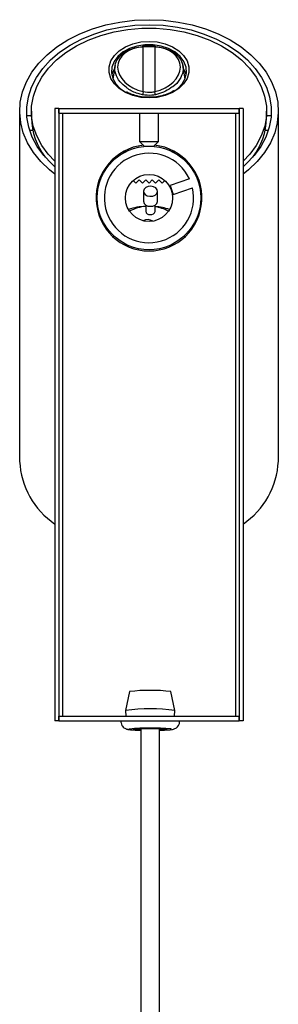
# Model space of a CAD drawing. Header units: millimetres. Extents: x 455 to 882, y -101 to 794.
# Tile 10 of 12: x 455 to 482, y 570 to 675. Entities that reach past the tile are written whole.
import ezdxf

# ---------------------------------------------------------------- set-up
doc = ezdxf.new("R2010")
doc.units = ezdxf.units.MM

msp = doc.modelspace()

# ---------------------------------------------------------------- linework, layer by layer
at = {"color": 7, "linetype": 'Continuous', "lineweight": 25}
for p, q in [((467.7694, 667.291), (467.7707, 672.0392)), ((468.9894, 672.039), (468.9881, 667.2908)), ((464.7817, 670.0613), (464.5367, 668.6613)), ((472.2221, 668.6613), (471.9771, 670.0615)), ((454.6294, 665.204), (454.6294, 628.0809)), ((455.8794, 664.7166), (455.3977, 664.7166)), ((455.8794, 665.204), (455.8794, 664.4969)), ((458.3794, 665.5117), (458.3794, 600.5117)), ((458.7794, 665.5117), (458.3794, 665.5117)), ((458.7794, 665.0117), (458.7794, 665.5117)), ((458.7794, 665.5117), (477.9794, 665.5117)), ((458.7794, 665.5117), (458.7794, 600.5117)), ((458.7794, 665.0117), (477.9794, 665.0117)), ((467.3794, 665.0117), (467.3794, 662.0117)), ((469.3794, 662.0117), (469.3794, 665.0117)), ((477.9794, 665.0117), (477.9794, 665.5117)), ((477.9794, 665.5117), (477.9794, 600.5117)), ((478.3794, 665.5117), (477.9794, 665.5117)), ((478.3794, 665.5117), (478.3794, 600.5117)), ((480.8794, 664.4969), (480.8794, 665.204)), ((481.3611, 664.7166), (480.8794, 664.7166)), ((482.1294, 628.0809), (482.1294, 665.204)), ((455.6869, 663.2166), (456.0112, 663.2166)), ((480.7476, 663.2166), (481.0719, 663.2166)), ((467.3794, 662.0117), (467.8794, 661.5117)), ((467.3794, 662.0117), (469.3794, 662.0117)), ((467.8794, 661.5117), (468.8794, 661.5117)), ((468.8794, 661.5117), (469.3794, 662.0117)), ((465.5802, 660.8907), (465.8407, 660.8907)), ((465.7072, 660.9614), (465.9815, 660.9614)), ((470.7773, 660.9614), (471.0516, 660.9614)), ((470.9181, 660.8907), (471.1786, 660.8907)), ((464.6294, 660.035), (464.6294, 660.2043)), ((472.1294, 660.2043), (472.1294, 660.035)), ((463.014, 657.2209), (462.895, 657.2614)), ((466.979, 657.5673), (466.6924, 657.8567)), ((466.979, 657.5673), (467.3291, 657.9208)), ((467.6792, 657.5673), (467.3291, 657.9208)), ((467.6792, 657.5673), (468.0293, 657.9208)), ((468.3794, 657.5673), (468.0293, 657.9208)), ((468.3794, 657.5673), (468.7295, 657.9208)), ((469.0796, 657.5673), (468.7295, 657.9208)), ((469.0796, 657.5673), (469.4297, 657.9208)), ((469.7798, 657.5673), (469.4297, 657.9208)), ((469.7798, 657.5673), (470.0664, 657.8567)), ((472.6728, 658.0438), (470.6225, 657.3263)), ((470.6225, 657.3263), (470.9528, 656.3825)), ((473.8638, 657.2614), (473.7448, 657.2209)), ((462.8865, 656.2908), (462.7634, 656.3293)), ((462.9442, 656.8536), (462.8239, 656.8933)), ((467.7778, 656.7156), (467.7778, 655.655)), ((469.2778, 655.655), (469.2778, 656.7156)), ((470.9528, 656.3825), (473.0031, 657.0999)), ((473.9349, 656.8933), (473.8146, 656.8536)), ((473.9954, 656.3293), (473.8723, 656.2908)), ((468.0278, 655.2597), (468.0278, 654.5943)), ((469.0278, 654.5943), (469.0278, 655.2597)), ((464.6294, 651.819), (464.6294, 651.9883)), ((472.1294, 651.9883), (472.1294, 651.819)), ((466.3215, 603.6281), (465.8964, 601.6305)), ((471.126, 601.6305), (470.7009, 603.6281)), ((458.7794, 600.5117), (458.7794, 601.0117)), ((458.7794, 601.0117), (477.9794, 601.0117)), ((465.8963, 601.629), (465.9287, 601.0117)), ((471.0937, 601.0117), (471.1261, 601.629)), ((477.9794, 600.5117), (477.9794, 601.0117)), ((458.7794, 600.5117), (458.3794, 600.5117)), ((458.7794, 600.5117), (477.9794, 600.5117)), ((465.3862, 600.5117), (465.3862, 600.4806)), ((471.6362, 600.4806), (471.6362, 600.5117)), ((478.3794, 600.5117), (477.9794, 600.5117))]:
    msp.add_line(p, q, dxfattribs=at)
at = {"color": 8, "linetype": 'Continuous', "lineweight": 25}
for p, q in [((459.1794, 665.0117), (459.1794, 601.0117)), ((477.5794, 665.0117), (477.5794, 601.0117))]:
    msp.add_line(p, q, dxfattribs=at)
at = {"color": 7, "linetype": 'Continuous', "lineweight": 25, "flags": 128}
for points in [[(458.3794, 658.5309), (457.7843, 659.007), (456.8629, 659.8921), (456.0887, 660.845), (455.4716, 661.8537), (455.0193, 662.9051), (454.7377, 663.9859), (454.6305, 665.0823), (454.6989, 666.1802), (454.9421, 667.2657), (455.3569, 668.3248), (455.9382, 669.344), (456.6784, 670.3104), (457.5681, 671.2115), (458.596, 672.0359), (459.7488, 672.7729), (461.012, 673.4133), (462.3692, 673.9488), (463.8032, 674.3725), (465.2958, 674.6791), (466.8277, 674.8646), (468.3794, 674.9268), (469.9311, 674.8646), (471.463, 674.6791), (472.9555, 674.3725), (474.3896, 673.9488), (475.7468, 673.4133), (477.01, 672.7729), (478.1628, 672.0359), (479.1907, 671.2115), (480.0804, 670.3104), (480.8206, 669.344), (481.4018, 668.3248), (481.8167, 667.2657), (482.0599, 666.1802), (482.1283, 665.0823), (482.0211, 663.9859), (481.7395, 662.9051), (481.2872, 661.8537), (480.6701, 660.845), (479.8959, 659.8921), (478.9745, 659.007), (478.3794, 658.5309)], [(458.3794, 659.3304), (458.0511, 659.6217), (457.2, 660.5125), (456.5018, 661.4676), (455.9661, 662.4737), (455.6001, 663.5172), (455.409, 664.5838), (455.3953, 665.6589), (455.5592, 666.7277), (455.8985, 667.7757), (456.4085, 668.7885), (457.0822, 669.7523), (457.9105, 670.6539), (458.882, 671.4809), (459.9833, 672.2221), (461.1996, 672.8673), (462.514, 673.4076), (463.9087, 673.8357), (465.3645, 674.1458), (466.8616, 674.3336), (468.3794, 674.3964), (469.8972, 674.3336), (471.3943, 674.1458), (472.8501, 673.8357), (474.2448, 673.4076), (475.5592, 672.8673), (476.7755, 672.2221), (477.8768, 671.4809), (478.8483, 670.6539), (479.6766, 669.7523), (480.3503, 668.7885), (480.8603, 667.7757), (481.1996, 666.7277), (481.3635, 665.6589), (481.3498, 664.5838), (481.1587, 663.5172), (480.7927, 662.4737), (480.257, 661.4676), (479.5588, 660.5125), (478.7077, 659.6217), (478.3794, 659.3304)], [(458.3794, 659.9007), (457.6696, 660.6461), (456.9712, 661.5913), (456.439, 662.589), (456.0805, 663.6248), (455.9011, 664.6836), (455.9033, 665.75), (456.087, 666.8084), (456.4497, 667.8435), (456.9861, 668.8401), (457.6883, 669.7839), (458.546, 670.6609), (459.547, 671.4586), (460.6764, 672.1652), (461.918, 672.7704), (463.2537, 673.2656), (464.6639, 673.6434), (466.1283, 673.8984), (467.6254, 674.0268), (469.1334, 674.0268), (470.6305, 673.8984), (472.0949, 673.6434), (473.5051, 673.2656), (474.8408, 672.7704), (476.0824, 672.1652), (477.2118, 671.4586), (478.2128, 670.6609), (479.0705, 669.7839), (479.7727, 668.8401), (480.3091, 667.8435), (480.6718, 666.8084), (480.8555, 665.75), (480.8577, 664.6836), (480.6783, 663.6248), (480.3198, 662.589), (479.7876, 661.5913), (479.0892, 660.6461), (478.3794, 659.9007)], [(468.3794, 666.6183), (467.4958, 666.6839), (466.6508, 666.8781), (465.8813, 667.1922), (465.221, 667.6126), (464.6988, 668.1209), (464.3374, 668.6948), (464.1527, 669.3093), (464.1527, 669.9376), (464.3374, 670.5521), (464.6988, 671.1261), (465.221, 671.6343), (465.8813, 672.0547), (466.6508, 672.3688), (467.4958, 672.563), (468.3794, 672.6287), (469.263, 672.563), (470.108, 672.3688), (470.8775, 672.0547), (471.5378, 671.6343), (472.06, 671.1261), (472.4214, 670.5521), (472.6061, 669.9376), (472.6061, 669.3093), (472.4214, 668.6948), (472.06, 668.1209), (471.5378, 667.6126), (470.8775, 667.1922), (470.108, 666.8781), (469.263, 666.6839), (468.3794, 666.6183)], [(471.0458, 667.3383), (471.428, 667.6156), (471.9134, 668.1218), (472.2336, 668.69), (472.3735, 669.2936), (472.3267, 669.9043), (472.0953, 670.4936), (471.6902, 671.034), (471.1302, 671.5001), (470.4416, 671.8702), (469.6566, 672.127), (468.8119, 672.2585), (467.9469, 672.2585), (467.1022, 672.127), (466.3172, 671.8702), (465.6286, 671.5001), (465.0686, 671.034), (464.6635, 670.4936), (464.4321, 669.9043), (464.3853, 669.2936), (464.5252, 668.69), (464.8453, 668.1218), (465.3307, 667.6156), (465.9587, 667.195), (465.9668, 667.1906)], [(467.6938, 672.0576), (467.701, 672.0831), (467.7096, 672.1012), (467.7192, 672.1113), (467.7286, 672.1131)], [(468.9894, 672.039), (468.999, 672.0686), (469.0093, 672.0912), (469.02, 672.1061), (469.0307, 672.1128), (469.041, 672.1111), (469.0505, 672.101), (469.0591, 672.083), (469.0663, 672.0575)], [(464.7362, 669.8012), (464.4755, 669.2499), (464.4209, 669.0401)], [(472.3379, 669.0401), (472.2833, 669.2499), (472.0226, 669.8012)], [(468.4833, 656.1862), (468.7732, 656.2145), (469.0258, 656.319), (469.2025, 656.484), (469.2765, 656.6841), (469.2366, 656.8891), (469.0887, 657.0677), (468.8555, 657.1927), (468.5724, 657.245), (468.2825, 657.2168), (468.0299, 657.1122), (467.8532, 656.9473), (467.7792, 656.7471), (467.8191, 656.5421), (467.967, 656.3636), (468.2002, 656.2386), (468.4833, 656.1862)], [(468.4833, 655.1256), (468.7732, 655.1538), (469.0258, 655.2584), (469.2025, 655.4233), (469.2765, 655.6235), (469.2778, 655.655)], [(468.4982, 654.2414), (468.6914, 654.2602), (468.8598, 654.3299), (468.9776, 654.4399), (469.027, 654.5733), (469.0278, 654.5943)], [(466.0364, 651.0357), (465.9305, 651.0497), (465.658, 651.0888)], [(471.1008, 651.0888), (470.8283, 651.0497), (470.7224, 651.0357)], [(466.9635, 599.587), (466.7478, 599.6117), (466.7046, 599.6384), (466.8383, 599.6644), (467.1358, 599.6872), (467.5679, 599.7045), (468.0923, 599.7147), (468.6577, 599.7168), (469.2088, 599.7104), (469.6916, 599.6964), (470.0589, 599.676), (470.2746, 599.6513), (470.3178, 599.6246), (470.1841, 599.5986), (469.8866, 599.5758), (469.5311, 599.5608)], [(467.4928, 599.5607), (467.3308, 599.5666), (466.9635, 599.587)]]:
    msp.add_lwpolyline(points, dxfattribs=at)
at = {"color": 8, "linetype": 'Continuous', "lineweight": 25, "flags": 128}
for points in [[(465.3862, 600.4805), (465.4353, 600.5066), (465.4565, 600.5117)], [(471.5659, 600.5117), (471.6298, 600.49), (471.6362, 600.4805)], [(466.3048, 599.6577), (466.2368, 599.6341), (466.3137, 599.6037), (466.5686, 599.5756)], [(466.5686, 599.5756), (466.9809, 599.5521), (467.4928, 599.5355)], [(469.5261, 599.5354), (469.9596, 599.5487), (470.3952, 599.5713), (470.6782, 599.5988), (470.7855, 599.6289), (470.7087, 599.6593), (470.7022, 599.6604)]]:
    msp.add_lwpolyline(points, dxfattribs=at)
at = {"color": 7, "linetype": 'Continuous', "lineweight": 25}
for radius in [5.5, 2.5]:
    msp.add_circle((468.3794, 656.0117), radius, dxfattribs=at)
at = {"color": 8, "linetype": 'Continuous', "lineweight": 25}
msp.add_arc((467.6744, 672.0334), 0.0964, 3.464591, 55.821384, dxfattribs=at)
at = {"color": 7, "linetype": 'Continuous', "lineweight": 25}
for centre, radius, start, end in [((471.3144, 666.2825), 3.6857, 164.120582, 169.333524), ((465.4268, 666.2796), 3.7021, 10.662225, 15.851957), ((462.7574, 664.5892), 6.8786, 180.768541, 218.122888), ((473.9446, 664.6093), 6.9357, 322.036481, 359.072091), ((468.3794, 656.0117), 5.625, 96.057559, 270), ((468.3794, 656.0117), 5.625, 270, 83.942441), ((468.3794, 656.0117), 4.75, 25.329104, 13.244447), ((468.3346, 648.1254), 7.0008, 92.511649, 107.777445), ((468.3072, 651.0429), 4.081, 93.924621, 119.24322), ((468.417, 655.772), 0.6498, 190.372061, 275.857394), ((468.424, 648.1077), 7.0177, 72.265341, 85.063577), ((468.454, 654.6723), 0.4332, 190.372061, 275.857394), ((468.4755, 651.1019), 4.0178, 60.643174, 82.098747), ((468.2283, 652.746), 0.9729, 55.168199, 119.532022), ((463.1127, 628.4579), 8.4917, 182.54422, 236.123529), ((473.6461, 628.4579), 8.4917, 303.876471, 357.45578), ((468.5112, 585.6976), 18.0637, 83.037458, 96.962542), ((468.5112, 581.5883), 20.2105, 82.566053, 97.433947), ((468.5188, 575.1092), 24.6481, 84.917967, 95.153465)]:
    msp.add_arc(centre, radius, start, end, dxfattribs=at)
for centre, major_axis, ratio, start_param, end_param in [((468.4616, 669.605), (3.4042, -0.5825), 0.69669252, 1.8923554, 4.62775803), ((468.2972, 669.605), (3.4042, 0.5824), 0.69666161, 4.79666384, 7.5320657)]:
    msp.add_ellipse(centre, major_axis=major_axis, ratio=ratio, start_param=start_param, end_param=end_param, dxfattribs=at)
for points, knots in [([(465.9966, 667.7273), (465.7479, 667.9217), (465.2046, 668.3461), (464.7777, 669.1784), (464.7101, 670.0652), (465.0655, 670.8872), (465.7943, 671.5427), (466.7215, 671.9432), (467.4054, 672.0237), (467.6938, 672.0576)], [0, 0, 0, 0, 0.12895612, 0.28168452, 0.43351792, 0.58491988, 0.73653335, 0.88890609, 1, 1, 1, 1]), ([(469.002, 672.1139), (468.9735, 672.1158), (468.7272, 672.1322), (468.2898, 672.1389), (467.8989, 672.1187), (467.7288, 672.1098)], [0, 0, 0, 0, 0.068857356, 0.594876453, 1, 1, 1, 1]), ([(468.9894, 672.039), (468.6962, 672.0512), (468.2865, 672.0681), (467.8848, 672.0456), (467.7707, 672.0392)], [0, 0, 0, 0, 0.715817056, 1, 1, 1, 1]), ([(469.0663, 672.0575), (469.2276, 672.0422), (469.7898, 671.9889), (470.6735, 671.7053), (471.5116, 671.1069), (471.9851, 670.3202), (472.051, 669.4352), (471.6802, 668.5725), (471.1911, 667.9616), (470.7799, 667.7345), (470.7088, 667.6952)], [0, 0, 0, 0, 0.06133742, 0.21378235, 0.36616954, 0.5175976, 0.66813829, 0.81825121, 0.96857384, 1, 1, 1, 1]), ([(467.0579, 666.8561), (466.8546, 666.9074), (466.4694, 667.0045), (466.1427, 667.1744), (465.9885, 667.2546)], [0, 0, 0, 0, 0.527935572, 1, 1, 1, 1]), ([(468.3794, 666.6915), (468.2428, 666.695), (467.8427, 666.7055), (467.3893, 666.7552), (467.1028, 666.8424), (467.0579, 666.8561)], [0, 0, 0, 0, 0.30441142, 0.89117522, 1, 1, 1, 1]), ([(469.065, 666.9645), (468.9364, 666.9397), (468.4834, 666.8521), (468.0225, 666.9177), (467.6925, 666.9647)], [0, 0, 0, 0, 0.28391389, 1, 1, 1, 1]), ([(467.7694, 667.291), (468.0626, 667.2467), (468.4723, 667.1849), (468.874, 667.2674), (468.9881, 667.2908)], [0, 0, 0, 0, 0.71581706, 1, 1, 1, 1]), ([(470.0839, 666.9582), (469.8475, 666.8909), (469.3658, 666.754), (468.778, 666.6961), (468.4465, 666.6923), (468.3794, 666.6915)], [0, 0, 0, 0, 0.434705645, 0.885537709, 1, 1, 1, 1]), ([(471.0612, 667.425), (470.9719, 667.3657), (470.693, 667.1804), (470.3506, 667.0248), (470.0928, 666.9604), (470.0839, 666.9582)], [0, 0, 0, 0, 0.31257653, 0.97624178, 1, 1, 1, 1]), ([(465.4004, 600.4792), (465.3982, 600.4216), (465.3926, 600.2689), (465.4888, 600.0519), (465.6347, 599.8645), (465.7922, 599.7448), (465.9344, 599.6762), (466.0524, 599.6386), (466.1761, 599.612), (466.3109, 599.594), (466.492, 599.5772), (466.7618, 599.5595), (467.0906, 599.5441), (467.3996, 599.5374), (467.5112, 599.535)], [0, 0, 0, 0, 0.0495225, 0.13116624, 0.19815523, 0.25613642, 0.3063748, 0.35181621, 0.40887898, 0.51765442, 0.61818333, 0.71034048, 0.89540185, 1, 1, 1, 1]), ([(469.5112, 599.534), (469.5173, 599.5341), (469.7179, 599.5372), (470.0592, 599.5501), (470.4943, 599.5722), (470.7633, 599.5995), (470.9422, 599.6278), (471.1324, 599.6924), (471.3174, 599.7998), (471.4952, 599.9858), (471.6197, 600.2263), (471.6233, 600.4024), (471.6249, 600.4786)], [0, 0, 0, 0, 0.00550545, 0.18066858, 0.35794126, 0.54240433, 0.65502666, 0.71107632, 0.77360103, 0.84930058, 0.93478008, 1, 1, 1, 1]), ([(467.5112, 599.7015), (467.5112, 599.5585), (467.5112, 598.1124), (467.5112, 595.4961), (467.5112, 591.9751), (467.5112, 588.8207), (467.5112, 586.0001), (467.5112, 583.3604), (467.5112, 580.9071), (467.5112, 578.6452), (467.5112, 576.6676), (467.5112, 573.2741), (467.5112, 568.2851), (467.5112, 559.8837), (467.5112, 549.6724), (467.5112, 538.1165), (467.5112, 526.9646), (467.5112, 516.1785), (467.5112, 505.316), (467.5112, 489.3192), (467.5112, 468.1758), (467.5112, 441.875), (467.5112, 408.575), (467.5112, 368.2923), (467.5112, 321.0704), (467.5112, 269.5847), (467.5112, 213.8958), (467.5112, 154.0369), (467.5112, 109.8017), (467.5112, 81.1433), (467.5112, 68.0181), (467.5112, 54.8925), (467.5112, 41.7676), (467.5112, 28.6629), (467.5112, 16.8782), (467.5112, 6.5914), (467.5112, -0.2087), (467.5112, -4.8487), (467.5112, -7.6394), (467.5112, -10.7262), (467.5112, -14.2174), (467.5112, -18.2931), (467.5112, -22.9881), (467.5112, -28.3372), (467.5112, -34.2009), (467.5112, -40.5819), (467.5112, -47.4845), (467.5112, -54.9137), (467.5112, -60.3579), (467.5112, -63.3242), (467.5112, -63.6389)], [0, 0, 0, 0, 0.00064733, 0.00654445, 0.01183365, 0.01657148, 0.02080795, 0.02458722, 0.02850709, 0.03190083, 0.03481503, 0.0374501, 0.04724784, 0.05738188, 0.07546676, 0.09347041, 0.10961757, 0.12590874, 0.14231118, 0.15880945, 0.19833876, 0.23800055, 0.27779045, 0.34894653, 0.42015471, 0.4913069, 0.58173829, 0.67195598, 0.76196844, 0.78175109, 0.80153545, 0.82131403, 0.84109878, 0.86087996, 0.88056699, 0.89438333, 0.90739185, 0.91131409, 0.91536373, 0.92001, 0.92527169, 0.9311498, 0.93843967, 0.94650163, 0.95533927, 0.9649574, 0.97536229, 0.98656346, 0.9985748, 1, 1, 1, 1]), ([(469.5112, -63.6369), (469.5112, -63.5927), (469.5112, -61.1633), (469.5112, -56.5208), (469.5112, -49.8847), (469.5112, -43.7689), (469.5112, -38.1977), (469.5112, -33.1616), (469.5112, -28.6521), (469.5112, -24.6324), (469.5112, -18.1682), (469.5112, -8.9864), (469.5112, 6.4097), (469.5112, 25.2523), (469.5112, 66.4498), (469.5112, 123.8895), (469.5112, 197.6318), (469.5112, 258.4515), (469.5112, 309.1397), (469.5112, 349.6227), (469.5112, 390.1019), (469.5112, 426.0411), (469.5112, 457.4197), (469.5112, 484.1764), (469.5112, 506.3491), (469.5112, 523.925), (469.5112, 536.9716), (469.5112, 547.2644), (469.5112, 554.8322), (469.5112, 559.6694), (469.5112, 564.3092), (469.5112, 567.8403), (469.5112, 570.3758), (469.5112, 572.1968), (469.5112, 574.3445), (469.5112, 576.8918), (469.5112, 579.6801), (469.5112, 582.7054), (469.5112, 585.9632), (469.5112, 589.6524), (469.5112, 593.824), (469.5112, 597.2274), (469.5112, 599.2456), (469.5112, 599.7014)], [0, 0, 0, 0, 0.00019998, 0.01100475, 0.0210113, 0.03023112, 0.03867264, 0.0462112, 0.05300821, 0.05906663, 0.0643887, 0.0822396, 0.10058444, 0.13400348, 0.16743658, 0.28686071, 0.39371729, 0.50087505, 0.56186383, 0.62290509, 0.68392041, 0.74489941, 0.78543085, 0.82585665, 0.86596909, 0.88581954, 0.90545773, 0.92499468, 0.9323408, 0.93970235, 0.94688731, 0.95333904, 0.95567932, 0.95835751, 0.96157653, 0.96539336, 0.96987782, 0.97418541, 0.97907302, 0.98460773, 0.9908665, 0.99793747, 1, 1, 1, 1])]:
    msp.add_open_spline(points, degree=3, knots=knots, dxfattribs=at)
at = {"color": 8, "linetype": 'Continuous', "lineweight": 25}
for points, knots in [([(467.6925, 666.9647), (467.5325, 667.0069), (466.9749, 667.1539), (466.3514, 667.403), (466.0398, 667.6879), (465.9966, 667.7273)], [0, 0, 0, 0, 0.257383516, 0.897071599, 1, 1, 1, 1]), ([(470.7088, 667.6952), (470.4545, 667.5271), (469.9661, 667.2042), (469.357, 667.0422), (469.065, 666.9645)], [0, 0, 0, 0, 0.520673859, 1, 1, 1, 1])]:
    msp.add_open_spline(points, degree=3, knots=knots, dxfattribs=at)

doc.saveas('drawing.dxf')
